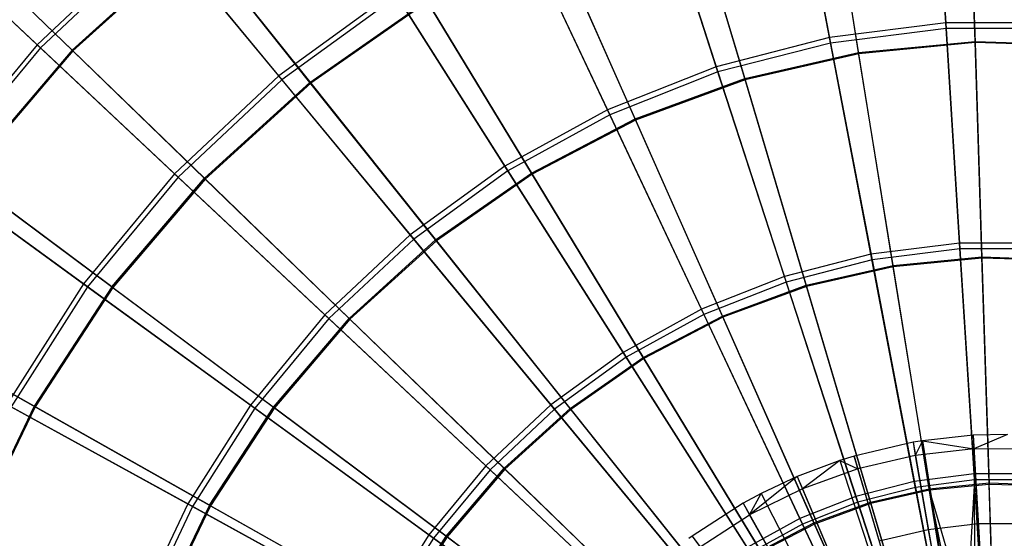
# Model space of a CAD drawing. Extents: x 0.2 to 40.1, y -6.7 to 6.7.
# Tile 137 of 256: x 11.747 to 13.394, y -2.713 to -1.845. Entities that reach past the tile are written whole.
import ezdxf

# ---------------------------------------------------------------- set-up
doc = ezdxf.new("R2010")
doc.units = 0
doc.header["$MEASUREMENT"] = 0
doc.layers.get('0').update_dxf_attribs({"color": 13, "linetype": 'CONTINUOUS'})

# ---------------------------------------------------------------- blocks, each defined once
blk = doc.blocks.new('SNOWBALL_XIV_PM3_STL')
at = {"color": 0}
for p, q in [((13.2957, -1.8509, 11.575), (13.274, -1.5066, 11.7848)), ((13.2957, -1.8509, 11.575), (13.274, -1.5066, 11.7848)), ((13.2746, -1.515, 16.9546), (13.2963, -1.8601, 17.1633)), ((13.2746, -1.515, 16.9546), (13.2963, -1.8601, 17.1633)), ((13.1015, -1.8755, 11.575), (13.0369, -1.5365, 11.7848)), ((13.1015, -1.8755, 11.575), (13.0369, -1.5365, 11.7848)), ((13.0385, -1.5448, 16.9546), (13.1033, -1.8845, 17.1633)), ((13.0385, -1.5448, 16.9546), (13.1033, -1.8845, 17.1633)), ((13.3447, -1.8819, 11.6209), (13.3339, -1.545, 11.8289)), ((13.3447, -1.8819, 11.6209), (13.3339, -1.545, 11.8289)), ((13.3339, -1.5469, 16.9105), (13.3447, -1.8839, 17.1182)), ((13.3339, -1.5469, 16.9105), (13.3447, -1.8839, 17.1182)), ((13.1501, -1.9006, 11.6209), (13.0964, -1.5679, 11.8289)), ((13.1501, -1.9006, 11.6209), (13.0964, -1.5679, 11.8289)), ((13.1505, -1.9026, 17.1182), (13.0967, -1.5698, 16.9105)), ((13.1505, -1.9026, 17.1182), (13.0967, -1.5698, 16.9105)), ((12.912, -1.9241, 11.575), (12.8054, -1.596, 11.7848)), ((12.912, -1.9241, 11.575), (12.8054, -1.596, 11.7848)), ((12.808, -1.604, 16.9546), (12.9148, -1.9329, 17.1633)), ((12.808, -1.604, 16.9546), (12.9148, -1.9329, 17.1633)), ((12.9596, -1.9441, 11.6209), (12.8637, -1.621, 11.8289)), ((12.9596, -1.9441, 11.6209), (12.8637, -1.621, 11.8289)), ((12.8643, -1.6228, 16.9105), (12.9602, -1.9461, 17.1182)), ((12.8643, -1.6228, 16.9105), (12.9602, -1.9461, 17.1182)), ((11.7761, -1.8873, 12.0371), (11.5716, -1.6953, 12.3277)), ((11.7761, -1.8873, 12.0371), (11.5716, -1.6953, 12.3277)), ((12.73, -1.9962, 11.575), (12.5831, -1.684, 11.7848)), ((12.73, -1.9962, 11.575), (12.5831, -1.684, 11.7848)), ((12.5867, -1.6916, 16.9546), (12.7339, -2.0045, 17.1633)), ((12.5867, -1.6916, 16.9546), (12.7339, -2.0045, 17.1633)), ((11.5765, -1.6999, 16.4137), (11.7817, -1.8926, 16.7033)), ((11.5765, -1.6999, 16.4137), (11.7817, -1.8926, 16.7033)), ((11.8347, -1.8965, 12.0779), (11.638, -1.7061, 12.364)), ((11.8347, -1.8965, 12.0779), (11.638, -1.7061, 12.364)), ((11.6391, -1.7071, 16.3757), (11.8359, -1.8977, 16.6617)), ((11.6391, -1.7071, 16.3757), (11.8359, -1.8977, 16.6617)), ((11.9792, -1.6966, 12.0371), (11.7761, -1.8873, 12.0371)), ((11.9792, -1.6966, 12.0371), (11.7761, -1.8873, 12.0371)), ((11.9841, -1.7025, 16.7033), (11.7817, -1.8926, 16.7033)), ((11.9841, -1.7025, 16.7033), (11.7817, -1.8926, 16.7033)), ((11.8347, -1.8965, 12.0779), (12.0405, -1.7096, 12.0779)), ((11.8347, -1.8965, 12.0779), (12.0405, -1.7096, 12.0779)), ((12.0416, -1.7109, 16.6617), (11.8359, -1.8977, 16.6617)), ((12.0416, -1.7109, 16.6617), (11.8359, -1.8977, 16.6617)), ((12.1803, -1.9396, 11.7848), (11.9792, -1.6966, 12.0371)), ((12.1803, -1.9396, 11.7848), (11.9792, -1.6966, 12.0371)), ((11.9841, -1.7025, 16.7033), (12.1857, -1.9461, 16.9546)), ((11.9841, -1.7025, 16.7033), (12.1857, -1.9461, 16.9546)), ((12.2325, -1.9503, 11.8289), (12.0405, -1.7096, 12.0779)), ((12.2325, -1.9503, 11.8289), (12.0405, -1.7096, 12.0779)), ((12.0416, -1.7109, 16.6617), (12.2337, -1.9518, 16.9105)), ((12.0416, -1.7109, 16.6617), (12.2337, -1.9518, 16.9105)), ((12.7762, -2.0116, 11.6209), (12.6398, -1.7034, 11.8289)), ((12.7762, -2.0116, 11.6209), (12.6398, -1.7034, 11.8289)), ((12.6405, -1.7052, 16.9105), (12.777, -2.0135, 17.1182)), ((12.6405, -1.7052, 16.9105), (12.777, -2.0135, 17.1182)), ((12.3736, -1.7991, 11.7848), (12.1803, -1.9396, 11.7848)), ((12.3736, -1.7991, 11.7848), (12.1803, -1.9396, 11.7848)), ((12.3782, -1.8063, 16.9546), (12.1857, -1.9461, 16.9546)), ((12.3782, -1.8063, 16.9546), (12.1857, -1.9461, 16.9546)), ((12.5585, -2.0905, 11.575), (12.3736, -1.7991, 11.7848)), ((12.5585, -2.0905, 11.575), (12.3736, -1.7991, 11.7848)), ((12.3782, -1.8063, 16.9546), (12.5635, -2.0982, 17.1633)), ((12.3782, -1.8063, 16.9546), (12.5635, -2.0982, 17.1633)), ((12.2325, -1.9503, 11.8289), (12.4282, -1.8138, 11.8289)), ((12.2325, -1.9503, 11.8289), (12.4282, -1.8138, 11.8289)), ((12.4292, -1.8154, 16.9105), (12.2337, -1.9518, 16.9105)), ((12.4292, -1.8154, 16.9105), (12.2337, -1.9518, 16.9105)), ((12.6029, -2.102, 11.6209), (12.4282, -1.8138, 11.8289)), ((12.6029, -2.102, 11.6209), (12.4282, -1.8138, 11.8289)), ((12.4292, -1.8154, 16.9105), (12.604, -2.1038, 17.1182)), ((12.4292, -1.8154, 16.9105), (12.604, -2.1038, 17.1182)), ((13.2957, -1.8509, 11.575), (13.1015, -1.8755, 11.575)), ((13.2957, -1.8509, 11.575), (13.1015, -1.8755, 11.575)), ((13.2963, -1.8601, 17.1633), (13.1033, -1.8845, 17.1633)), ((13.2963, -1.8601, 17.1633), (13.1033, -1.8845, 17.1633)), ((13.4914, -1.8509, 11.575), (13.2957, -1.8509, 11.575)), ((13.3189, -2.2193, 11.411), (13.2957, -1.8509, 11.575)), ((13.4914, -1.8509, 11.575), (13.2957, -1.8509, 11.575)), ((13.3189, -2.2193, 11.411), (13.2957, -1.8509, 11.575)), ((13.4908, -1.8601, 17.1633), (13.2963, -1.8601, 17.1633)), ((13.2963, -1.8601, 17.1633), (13.3195, -2.229, 17.3261)), ((13.2963, -1.8601, 17.1633), (13.3195, -2.229, 17.3261)), ((13.4908, -1.8601, 17.1633), (13.2963, -1.8601, 17.1633)), ((13.1015, -1.8755, 11.575), (12.912, -1.9241, 11.575)), ((13.1015, -1.8755, 11.575), (12.912, -1.9241, 11.575)), ((13.1707, -2.238, 11.411), (13.1015, -1.8755, 11.575)), ((13.1707, -2.238, 11.411), (13.1015, -1.8755, 11.575)), ((11.7761, -1.8873, 12.0371), (11.5985, -2.102, 12.0371)), ((11.7761, -1.8873, 12.0371), (11.5985, -2.102, 12.0371)), ((11.7817, -1.8926, 16.7033), (11.6047, -2.1065, 16.7033)), ((11.7817, -1.8926, 16.7033), (11.6047, -2.1065, 16.7033)), ((12.006, -2.1032, 11.7848), (11.7761, -1.8873, 12.0371)), ((12.006, -2.1032, 11.7848), (11.7761, -1.8873, 12.0371)), ((11.7817, -1.8926, 16.7033), (12.0122, -2.109, 16.9546)), ((11.7817, -1.8926, 16.7033), (12.0122, -2.109, 16.9546)), ((13.1033, -1.8845, 17.1633), (12.9148, -1.9329, 17.1633)), ((13.1033, -1.8845, 17.1633), (12.9148, -1.9329, 17.1633)), ((13.1033, -1.8845, 17.1633), (13.1725, -2.2475, 17.3261)), ((13.1033, -1.8845, 17.1633), (13.1725, -2.2475, 17.3261)), ((13.1501, -1.9006, 11.6209), (13.3447, -1.8819, 11.6209)), ((13.1501, -1.9006, 11.6209), (13.3447, -1.8819, 11.6209)), ((13.3447, -1.8839, 17.1182), (13.1505, -1.9026, 17.1182)), ((13.3447, -1.8839, 17.1182), (13.1505, -1.9026, 17.1182)), ((13.3562, -2.2424, 11.4574), (13.3447, -1.8819, 11.6209)), ((13.3447, -1.8819, 11.6209), (13.54, -1.8881, 11.6209)), ((13.3562, -2.2424, 11.4574), (13.3447, -1.8819, 11.6209)), ((13.3447, -1.8819, 11.6209), (13.54, -1.8881, 11.6209)), ((13.5398, -1.8902, 17.1182), (13.3447, -1.8839, 17.1182)), ((13.3447, -1.8839, 17.1182), (13.3563, -2.2445, 17.2814)), ((13.3447, -1.8839, 17.1182), (13.3563, -2.2445, 17.2814)), ((13.5398, -1.8902, 17.1182), (13.3447, -1.8839, 17.1182)), ((11.8347, -1.8965, 12.0779), (11.6544, -2.1083, 12.0779)), ((11.8347, -1.8965, 12.0779), (11.6544, -2.1083, 12.0779)), ((11.8359, -1.8977, 16.6617), (11.6558, -2.1093, 16.6617)), ((11.8359, -1.8977, 16.6617), (11.6558, -2.1093, 16.6617)), ((11.8347, -1.8965, 12.0779), (12.0559, -2.1107, 11.8289)), ((11.8347, -1.8965, 12.0779), (12.0559, -2.1107, 11.8289)), ((11.8359, -1.8977, 16.6617), (12.0572, -2.1121, 16.9105)), ((11.8359, -1.8977, 16.6617), (12.0572, -2.1121, 16.9105)), ((12.9596, -1.9441, 11.6209), (13.1501, -1.9006, 11.6209)), ((12.9596, -1.9441, 11.6209), (13.1501, -1.9006, 11.6209)), ((13.1505, -1.9026, 17.1182), (12.9602, -1.9461, 17.1182)), ((13.1505, -1.9026, 17.1182), (12.9602, -1.9461, 17.1182)), ((13.2077, -2.2567, 11.4574), (13.1501, -1.9006, 11.6209)), ((13.2077, -2.2567, 11.4574), (13.1501, -1.9006, 11.6209)), ((13.2081, -2.2588, 17.2814), (13.1505, -1.9026, 17.1182)), ((13.2081, -2.2588, 17.2814), (13.1505, -1.9026, 17.1182)), ((12.912, -1.9241, 11.575), (12.73, -1.9962, 11.575)), ((12.912, -1.9241, 11.575), (12.73, -1.9962, 11.575)), ((13.026, -2.2751, 11.411), (12.912, -1.9241, 11.575)), ((13.026, -2.2751, 11.411), (12.912, -1.9241, 11.575)), ((12.1803, -1.9396, 11.7848), (12.006, -2.1032, 11.7848)), ((12.1803, -1.9396, 11.7848), (12.006, -2.1032, 11.7848)), ((12.4002, -2.2055, 11.575), (12.1803, -1.9396, 11.7848)), ((12.4002, -2.2055, 11.575), (12.1803, -1.9396, 11.7848)), ((12.9148, -1.9329, 17.1633), (12.7339, -2.0045, 17.1633)), ((12.9148, -1.9329, 17.1633), (12.7339, -2.0045, 17.1633)), ((12.9148, -1.9329, 17.1633), (13.029, -2.2844, 17.3261)), ((12.9148, -1.9329, 17.1633), (13.029, -2.2844, 17.3261)), ((12.1857, -1.9461, 16.9546), (12.0122, -2.109, 16.9546)), ((12.1857, -1.9461, 16.9546), (12.0122, -2.109, 16.9546)), ((12.0559, -2.1107, 11.8289), (12.2325, -1.9503, 11.8289)), ((12.0559, -2.1107, 11.8289), (12.2325, -1.9503, 11.8289)), ((12.2337, -1.9518, 16.9105), (12.0572, -2.1121, 16.9105)), ((12.2337, -1.9518, 16.9105), (12.0572, -2.1121, 16.9105)), ((12.1857, -1.9461, 16.9546), (12.4061, -2.2126, 17.1633)), ((12.1857, -1.9461, 16.9546), (12.4061, -2.2126, 17.1633)), ((12.4426, -2.2138, 11.6209), (12.2325, -1.9503, 11.8289)), ((12.4426, -2.2138, 11.6209), (12.2325, -1.9503, 11.8289)), ((12.2337, -1.9518, 16.9105), (12.4439, -2.2154, 17.1182)), ((12.2337, -1.9518, 16.9105), (12.4439, -2.2154, 17.1182)), ((12.7762, -2.0116, 11.6209), (12.9596, -1.9441, 11.6209)), ((12.7762, -2.0116, 11.6209), (12.9596, -1.9441, 11.6209)), ((12.9602, -1.9461, 17.1182), (12.777, -2.0135, 17.1182)), ((12.9602, -1.9461, 17.1182), (12.777, -2.0135, 17.1182)), ((13.0622, -2.2899, 11.4574), (12.9596, -1.9441, 11.6209)), ((13.0622, -2.2899, 11.4574), (12.9596, -1.9441, 11.6209)), ((12.9602, -1.9461, 17.1182), (13.0629, -2.292, 17.2814)), ((12.9602, -1.9461, 17.1182), (13.0629, -2.292, 17.2814)), ((12.73, -1.9962, 11.575), (12.5585, -2.0905, 11.575)), ((12.73, -1.9962, 11.575), (12.5585, -2.0905, 11.575)), ((12.7339, -2.0045, 17.1633), (12.5635, -2.0982, 17.1633)), ((12.7339, -2.0045, 17.1633), (12.5635, -2.0982, 17.1633)), ((12.8872, -2.3301, 11.411), (12.73, -1.9962, 11.575)), ((12.8872, -2.3301, 11.411), (12.73, -1.9962, 11.575)), ((12.7339, -2.0045, 17.1633), (12.8913, -2.3389, 17.3261)), ((12.7339, -2.0045, 17.1633), (12.8913, -2.3389, 17.3261)), ((12.6029, -2.102, 11.6209), (12.7762, -2.0116, 11.6209)), ((12.6029, -2.102, 11.6209), (12.7762, -2.0116, 11.6209)), ((12.777, -2.0135, 17.1182), (12.604, -2.1038, 17.1182)), ((12.777, -2.0135, 17.1182), (12.604, -2.1038, 17.1182)), ((12.9222, -2.3415, 11.4574), (12.7762, -2.0116, 11.6209)), ((12.9222, -2.3415, 11.4574), (12.7762, -2.0116, 11.6209)), ((12.777, -2.0135, 17.1182), (12.9231, -2.3434, 17.2814)), ((12.777, -2.0135, 17.1182), (12.9231, -2.3434, 17.2814)), ((12.5585, -2.0905, 11.575), (12.4002, -2.2055, 11.575)), ((12.5585, -2.0905, 11.575), (12.4002, -2.2055, 11.575)), ((12.7563, -2.4021, 11.411), (12.5585, -2.0905, 11.575)), ((12.7563, -2.4021, 11.411), (12.5585, -2.0905, 11.575)), ((11.8536, -2.2874, 11.7848), (11.5985, -2.102, 12.0371)), ((11.8536, -2.2874, 11.7848), (11.5985, -2.102, 12.0371)), ((11.6047, -2.1065, 16.7033), (11.8605, -2.2924, 16.9546)), ((11.6047, -2.1065, 16.7033), (11.8605, -2.2924, 16.9546)), ((12.006, -2.1032, 11.7848), (11.8536, -2.2874, 11.7848)), ((12.006, -2.1032, 11.7848), (11.8536, -2.2874, 11.7848)), ((12.2576, -2.3395, 11.575), (12.006, -2.1032, 11.7848)), ((12.2576, -2.3395, 11.575), (12.006, -2.1032, 11.7848)), ((12.5635, -2.0982, 17.1633), (12.4061, -2.2126, 17.1633)), ((12.5635, -2.0982, 17.1633), (12.4061, -2.2126, 17.1633)), ((12.4426, -2.2138, 11.6209), (12.6029, -2.102, 11.6209)), ((12.4426, -2.2138, 11.6209), (12.6029, -2.102, 11.6209)), ((12.604, -2.1038, 17.1182), (12.4439, -2.2154, 17.1182)), ((12.604, -2.1038, 17.1182), (12.4439, -2.2154, 17.1182)), ((12.5635, -2.0982, 17.1633), (12.7615, -2.4103, 17.3261)), ((12.5635, -2.0982, 17.1633), (12.7615, -2.4103, 17.3261)), ((12.7899, -2.4105, 11.4574), (12.6029, -2.102, 11.6209)), ((12.7899, -2.4105, 11.4574), (12.6029, -2.102, 11.6209)), ((12.604, -2.1038, 17.1182), (12.791, -2.4123, 17.2814)), ((12.604, -2.1038, 17.1182), (12.791, -2.4123, 17.2814)), ((11.9012, -2.2924, 11.8289), (11.6544, -2.1083, 12.0779)), ((11.9012, -2.2924, 11.8289), (11.6544, -2.1083, 12.0779)), ((11.6558, -2.1093, 16.6617), (11.9027, -2.2936, 16.9105)), ((11.6558, -2.1093, 16.6617), (11.9027, -2.2936, 16.9105)), ((12.0122, -2.109, 16.9546), (11.8605, -2.2924, 16.9546)), ((12.0122, -2.109, 16.9546), (11.8605, -2.2924, 16.9546)), ((11.9012, -2.2924, 11.8289), (12.0559, -2.1107, 11.8289)), ((11.9012, -2.2924, 11.8289), (12.0559, -2.1107, 11.8289)), ((12.0572, -2.1121, 16.9105), (11.9027, -2.2936, 16.9105)), ((12.0572, -2.1121, 16.9105), (11.9027, -2.2936, 16.9105)), ((12.0122, -2.109, 16.9546), (12.2642, -2.3457, 17.1633)), ((12.0122, -2.109, 16.9546), (12.2642, -2.3457, 17.1633)), ((12.298, -2.3452, 11.6209), (12.0559, -2.1107, 11.8289)), ((12.298, -2.3452, 11.6209), (12.0559, -2.1107, 11.8289)), ((12.0572, -2.1121, 16.9105), (12.2994, -2.3466, 17.1182)), ((12.0572, -2.1121, 16.9105), (12.2994, -2.3466, 17.1182)), ((12.4002, -2.2055, 11.575), (12.2576, -2.3395, 11.575)), ((12.4002, -2.2055, 11.575), (12.2576, -2.3395, 11.575)), ((12.6355, -2.4899, 11.411), (12.4002, -2.2055, 11.575)), ((12.6355, -2.4899, 11.411), (12.4002, -2.2055, 11.575)), ((12.4061, -2.2126, 17.1633), (12.2642, -2.3457, 17.1633)), ((12.4061, -2.2126, 17.1633), (12.2642, -2.3457, 17.1633)), ((12.298, -2.3452, 11.6209), (12.4426, -2.2138, 11.6209)), ((12.298, -2.3452, 11.6209), (12.4426, -2.2138, 11.6209)), ((12.4439, -2.2154, 17.1182), (12.2994, -2.3466, 17.1182)), ((12.4439, -2.2154, 17.1182), (12.2994, -2.3466, 17.1182)), ((12.4061, -2.2126, 17.1633), (12.6417, -2.4973, 17.3261)), ((12.4061, -2.2126, 17.1633), (12.6417, -2.4973, 17.3261)), ((12.6675, -2.4958, 11.4574), (12.4426, -2.2138, 11.6209)), ((12.6675, -2.4958, 11.4574), (12.4426, -2.2138, 11.6209)), ((12.4439, -2.2154, 17.1182), (12.6689, -2.4975, 17.2814)), ((12.4439, -2.2154, 17.1182), (12.6689, -2.4975, 17.2814)), ((13.3189, -2.2193, 11.411), (13.1707, -2.238, 11.411)), ((13.3189, -2.2193, 11.411), (13.1707, -2.238, 11.411)), ((13.4682, -2.2193, 11.411), (13.3189, -2.2193, 11.411)), ((13.3432, -2.6055, 11.2955), (13.3189, -2.2193, 11.411)), ((13.3432, -2.6055, 11.2955), (13.3189, -2.2193, 11.411)), ((13.4682, -2.2193, 11.411), (13.3189, -2.2193, 11.411)), ((13.1707, -2.238, 11.411), (13.026, -2.2751, 11.411)), ((13.1707, -2.238, 11.411), (13.026, -2.2751, 11.411)), ((13.2432, -2.6182, 11.2955), (13.1707, -2.238, 11.411)), ((13.2432, -2.6182, 11.2955), (13.1707, -2.238, 11.411)), ((13.3195, -2.229, 17.3261), (13.1725, -2.2475, 17.3261)), ((13.3195, -2.229, 17.3261), (13.1725, -2.2475, 17.3261)), ((13.3195, -2.229, 17.3261), (13.3438, -2.6156, 17.4403)), ((13.4676, -2.229, 17.3261), (13.3195, -2.229, 17.3261)), ((13.3195, -2.229, 17.3261), (13.3438, -2.6156, 17.4403)), ((13.4676, -2.229, 17.3261), (13.3195, -2.229, 17.3261)), ((13.1725, -2.2475, 17.3261), (13.029, -2.2844, 17.3261)), ((13.1725, -2.2475, 17.3261), (13.029, -2.2844, 17.3261)), ((13.1725, -2.2475, 17.3261), (13.2451, -2.6281, 17.4403)), ((13.1725, -2.2475, 17.3261), (13.2451, -2.6281, 17.4403)), ((13.2077, -2.2567, 11.4574), (13.3562, -2.2424, 11.4574)), ((13.2077, -2.2567, 11.4574), (13.3562, -2.2424, 11.4574)), ((13.3563, -2.2445, 17.2814), (13.2081, -2.2588, 17.2814)), ((13.3563, -2.2445, 17.2814), (13.2081, -2.2588, 17.2814)), ((13.3684, -2.6207, 11.3411), (13.3562, -2.2424, 11.4574)), ((13.3562, -2.2424, 11.4574), (13.5054, -2.2472, 11.4574)), ((13.3562, -2.2424, 11.4574), (13.5054, -2.2472, 11.4574)), ((13.3684, -2.6207, 11.3411), (13.3562, -2.2424, 11.4574)), ((13.5052, -2.2493, 17.2814), (13.3563, -2.2445, 17.2814)), ((13.3563, -2.2445, 17.2814), (13.3684, -2.623, 17.3975)), ((13.5052, -2.2493, 17.2814), (13.3563, -2.2445, 17.2814)), ((13.3563, -2.2445, 17.2814), (13.3684, -2.623, 17.3975)), ((13.0622, -2.2899, 11.4574), (13.2077, -2.2567, 11.4574)), ((13.0622, -2.2899, 11.4574), (13.2077, -2.2567, 11.4574)), ((13.2081, -2.2588, 17.2814), (13.0629, -2.292, 17.2814)), ((13.2081, -2.2588, 17.2814), (13.0629, -2.292, 17.2814)), ((13.2681, -2.6304, 11.3411), (13.2077, -2.2567, 11.4574)), ((13.2681, -2.6304, 11.3411), (13.2077, -2.2567, 11.4574)), ((13.2685, -2.6326, 17.3975), (13.2081, -2.2588, 17.2814)), ((13.2685, -2.6326, 17.3975), (13.2081, -2.2588, 17.2814)), ((11.8536, -2.2874, 11.7848), (11.7256, -2.4892, 11.7848)), ((11.8536, -2.2874, 11.7848), (11.7256, -2.4892, 11.7848)), ((12.1328, -2.4902, 11.575), (11.8536, -2.2874, 11.7848)), ((12.1328, -2.4902, 11.575), (11.8536, -2.2874, 11.7848)), ((13.026, -2.2751, 11.411), (12.8872, -2.3301, 11.411)), ((13.026, -2.2751, 11.411), (12.8872, -2.3301, 11.411)), ((13.029, -2.2844, 17.3261), (12.8913, -2.3389, 17.3261)), ((13.029, -2.2844, 17.3261), (12.8913, -2.3389, 17.3261)), ((13.1456, -2.6432, 11.2955), (13.026, -2.2751, 11.411)), ((13.1456, -2.6432, 11.2955), (13.026, -2.2751, 11.411)), ((13.029, -2.2844, 17.3261), (13.1488, -2.6528, 17.4403)), ((13.029, -2.2844, 17.3261), (13.1488, -2.6528, 17.4403)), ((11.8605, -2.2924, 16.9546), (11.733, -2.4933, 16.9546)), ((11.8605, -2.2924, 16.9546), (11.733, -2.4933, 16.9546)), ((11.9012, -2.2924, 11.8289), (11.771, -2.4924, 11.8289)), ((11.9012, -2.2924, 11.8289), (11.771, -2.4924, 11.8289)), ((11.9027, -2.2936, 16.9105), (11.7727, -2.4933, 16.9105)), ((11.9027, -2.2936, 16.9105), (11.7727, -2.4933, 16.9105)), ((11.8605, -2.2924, 16.9546), (12.1402, -2.4956, 17.1633)), ((11.8605, -2.2924, 16.9546), (12.1402, -2.4956, 17.1633)), ((11.9012, -2.2924, 11.8289), (12.1713, -2.494, 11.6209)), ((11.9012, -2.2924, 11.8289), (12.1713, -2.494, 11.6209)), ((11.9027, -2.2936, 16.9105), (12.1729, -2.4952, 17.1182)), ((11.9027, -2.2936, 16.9105), (12.1729, -2.4952, 17.1182)), ((12.9222, -2.3415, 11.4574), (13.0622, -2.2899, 11.4574)), ((12.9222, -2.3415, 11.4574), (13.0622, -2.2899, 11.4574)), ((13.0629, -2.292, 17.2814), (12.9231, -2.3434, 17.2814)), ((13.0629, -2.292, 17.2814), (12.9231, -2.3434, 17.2814)), ((13.1699, -2.6528, 11.3411), (13.0622, -2.2899, 11.4574)), ((13.1699, -2.6528, 11.3411), (13.0622, -2.2899, 11.4574)), ((13.0629, -2.292, 17.2814), (13.1706, -2.655, 17.3975)), ((13.0629, -2.292, 17.2814), (13.1706, -2.655, 17.3975)), ((12.8872, -2.3301, 11.411), (12.7563, -2.4021, 11.411)), ((12.8872, -2.3301, 11.411), (12.7563, -2.4021, 11.411)), ((13.052, -2.6803, 11.2955), (12.8872, -2.3301, 11.411)), ((13.052, -2.6803, 11.2955), (12.8872, -2.3301, 11.411)), ((11.771, -2.4924, 11.8289), (11.5027, -2.3413, 12.0779)), ((11.771, -2.4924, 11.8289), (11.5027, -2.3413, 12.0779)), ((11.5042, -2.3422, 16.6617), (11.7727, -2.4933, 16.9105)), ((11.5042, -2.3422, 16.6617), (11.7727, -2.4933, 16.9105)), ((12.2576, -2.3395, 11.575), (12.1328, -2.4902, 11.575)), ((12.2576, -2.3395, 11.575), (12.1328, -2.4902, 11.575)), ((12.2642, -2.3457, 17.1633), (12.1402, -2.4956, 17.1633)), ((12.2642, -2.3457, 17.1633), (12.1402, -2.4956, 17.1633)), ((12.1713, -2.494, 11.6209), (12.298, -2.3452, 11.6209)), ((12.1713, -2.494, 11.6209), (12.298, -2.3452, 11.6209)), ((12.2994, -2.3466, 17.1182), (12.1729, -2.4952, 17.1182)), ((12.2994, -2.3466, 17.1182), (12.1729, -2.4952, 17.1182)), ((12.5266, -2.5921, 11.411), (12.2576, -2.3395, 11.575)), ((12.5266, -2.5921, 11.411), (12.2576, -2.3395, 11.575)), ((12.2642, -2.3457, 17.1633), (12.5337, -2.5987, 17.3261)), ((12.2642, -2.3457, 17.1633), (12.5337, -2.5987, 17.3261)), ((12.5571, -2.5961, 11.4574), (12.298, -2.3452, 11.6209)), ((12.5571, -2.5961, 11.4574), (12.298, -2.3452, 11.6209)), ((12.2994, -2.3466, 17.1182), (12.5586, -2.5976, 17.2814)), ((12.2994, -2.3466, 17.1182), (12.5586, -2.5976, 17.2814)), ((12.8913, -2.3389, 17.3261), (12.7615, -2.4103, 17.3261)), ((12.8913, -2.3389, 17.3261), (12.7615, -2.4103, 17.3261)), ((12.7899, -2.4105, 11.4574), (12.9222, -2.3415, 11.4574)), ((12.7899, -2.4105, 11.4574), (12.9222, -2.3415, 11.4574)), ((12.9231, -2.3434, 17.2814), (12.791, -2.4123, 17.2814)), ((12.9231, -2.3434, 17.2814), (12.791, -2.4123, 17.2814)), ((12.8913, -2.3389, 17.3261), (13.0563, -2.6894, 17.4403)), ((12.8913, -2.3389, 17.3261), (13.0563, -2.6894, 17.4403)), ((13.0754, -2.6876, 11.3411), (12.9222, -2.3415, 11.4574)), ((13.0754, -2.6876, 11.3411), (12.9222, -2.3415, 11.4574)), ((12.9231, -2.3434, 17.2814), (13.0763, -2.6896, 17.3975)), ((12.9231, -2.3434, 17.2814), (13.0763, -2.6896, 17.3975)), ((12.7563, -2.4021, 11.411), (12.6355, -2.4899, 11.411)), ((12.7563, -2.4021, 11.411), (12.6355, -2.4899, 11.411)), ((12.9637, -2.7289, 11.2955), (12.7563, -2.4021, 11.411)), ((12.9637, -2.7289, 11.2955), (12.7563, -2.4021, 11.411)), ((12.7615, -2.4103, 17.3261), (12.6417, -2.4973, 17.3261)), ((12.7615, -2.4103, 17.3261), (12.6417, -2.4973, 17.3261)), ((12.6675, -2.4958, 11.4574), (12.7899, -2.4105, 11.4574)), ((12.6675, -2.4958, 11.4574), (12.7899, -2.4105, 11.4574)), ((12.791, -2.4123, 17.2814), (12.6689, -2.4975, 17.2814)), ((12.791, -2.4123, 17.2814), (12.6689, -2.4975, 17.2814)), ((12.7615, -2.4103, 17.3261), (12.9691, -2.7374, 17.4403)), ((12.7615, -2.4103, 17.3261), (12.9691, -2.7374, 17.4403)), ((12.9862, -2.7342, 11.3411), (12.7899, -2.4105, 11.4574)), ((12.9862, -2.7342, 11.3411), (12.7899, -2.4105, 11.4574)), ((12.791, -2.4123, 17.2814), (12.9873, -2.7361, 17.3975)), ((12.791, -2.4123, 17.2814), (12.9873, -2.7361, 17.3975)), ((11.771, -2.4924, 11.8289), (11.6675, -2.7074, 11.8289)), ((11.771, -2.4924, 11.8289), (11.6675, -2.7074, 11.8289)), ((11.7727, -2.4933, 16.9105), (11.6692, -2.7081, 16.9105)), ((11.7727, -2.4933, 16.9105), (11.6692, -2.7081, 16.9105)), ((12.028, -2.6555, 11.575), (11.7256, -2.4892, 11.7848)), ((12.028, -2.6555, 11.575), (11.7256, -2.4892, 11.7848)), ((11.733, -2.4933, 16.9546), (12.036, -2.6599, 17.1633)), ((11.733, -2.4933, 16.9546), (12.036, -2.6599, 17.1633)), ((12.0647, -2.6578, 11.6209), (11.771, -2.4924, 11.8289)), ((12.0647, -2.6578, 11.6209), (11.771, -2.4924, 11.8289)), ((11.7727, -2.4933, 16.9105), (12.0664, -2.6588, 17.1182)), ((11.7727, -2.4933, 16.9105), (12.0664, -2.6588, 17.1182)), ((12.1328, -2.4902, 11.575), (12.028, -2.6555, 11.575)), ((12.1328, -2.4902, 11.575), (12.028, -2.6555, 11.575)), ((12.1402, -2.4956, 17.1633), (12.036, -2.6599, 17.1633)), ((12.1402, -2.4956, 17.1633), (12.036, -2.6599, 17.1633)), ((12.0647, -2.6578, 11.6209), (12.1713, -2.494, 11.6209)), ((12.0647, -2.6578, 11.6209), (12.1713, -2.494, 11.6209)), ((12.1729, -2.4952, 17.1182), (12.0664, -2.6588, 17.1182)), ((12.1729, -2.4952, 17.1182), (12.0664, -2.6588, 17.1182)), ((12.4314, -2.7072, 11.411), (12.1328, -2.4902, 11.575)), ((12.4314, -2.7072, 11.411), (12.1328, -2.4902, 11.575)), ((12.1402, -2.4956, 17.1633), (12.4393, -2.7129, 17.3261)), ((12.1402, -2.4956, 17.1633), (12.4393, -2.7129, 17.3261)), ((12.4604, -2.7098, 11.4574), (12.1713, -2.494, 11.6209)), ((12.4604, -2.7098, 11.4574), (12.1713, -2.494, 11.6209)), ((12.1729, -2.4952, 17.1182), (12.4621, -2.711, 17.2814)), ((12.1729, -2.4952, 17.1182), (12.4621, -2.711, 17.2814)), ((12.6355, -2.4899, 11.411), (12.5266, -2.5921, 11.411)), ((12.6355, -2.4899, 11.411), (12.5266, -2.5921, 11.411)), ((12.6417, -2.4973, 17.3261), (12.5337, -2.5987, 17.3261)), ((12.6417, -2.4973, 17.3261), (12.5337, -2.5987, 17.3261)), ((12.5571, -2.5961, 11.4574), (12.6675, -2.4958, 11.4574)), ((12.5571, -2.5961, 11.4574), (12.6675, -2.4958, 11.4574)), ((12.6689, -2.4975, 17.2814), (12.5586, -2.5976, 17.2814)), ((12.6689, -2.4975, 17.2814), (12.5586, -2.5976, 17.2814)), ((12.8822, -2.7881, 11.2955), (12.6355, -2.4899, 11.411)), ((12.8822, -2.7881, 11.2955), (12.6355, -2.4899, 11.411)), ((12.6417, -2.4973, 17.3261), (12.8886, -2.7958, 17.4403)), ((12.6417, -2.4973, 17.3261), (12.8886, -2.7958, 17.4403)), ((12.9036, -2.7918, 11.3411), (12.6675, -2.4958, 11.4574)), ((12.9036, -2.7918, 11.3411), (12.6675, -2.4958, 11.4574)), ((12.6689, -2.4975, 17.2814), (12.905, -2.7935, 17.3975)), ((12.6689, -2.4975, 17.2814), (12.905, -2.7935, 17.3975)), ((13.257, -2.55, 17.4189), (13.241, -2.5526, 17.4189)), ((13.257, -2.55, 17.4189), (13.241, -2.5526, 17.4189)), ((13.257, -2.55, 17.4189), (13.2449, -2.5747, 17.4294)), ((13.257, -2.55, 17.4189), (13.2449, -2.5747, 17.4294)), ((13.3415, -2.5409, 17.4189), (13.257, -2.55, 17.4189)), ((13.3415, -2.5409, 17.4189), (13.257, -2.55, 17.4189)), ((13.257, -2.55, 17.4189), (13.3428, -2.5633, 17.4294)), ((13.257, -2.55, 17.4189), (13.3428, -2.5633, 17.4294)), ((13.257, -2.55, 17.4189), (13.3659, -3.2482, 17.6355)), ((13.257, -2.55, 17.4189), (13.3659, -3.2482, 17.6355)), ((13.3992, -2.5394, 17.4189), (13.3415, -2.5409, 17.4189)), ((13.3992, -2.5394, 17.4189), (13.3415, -2.5409, 17.4189)), ((13.3415, -2.5409, 17.4189), (13.3428, -2.5633, 17.4294)), ((13.3415, -2.5409, 17.4189), (13.3428, -2.5633, 17.4294)), ((13.3415, -2.5409, 17.4189), (13.383, -3.2464, 17.6355)), ((13.3415, -2.5409, 17.4189), (13.383, -3.2464, 17.6355)), ((13.3992, -2.5394, 17.4189), (13.3428, -2.5633, 17.4294)), ((13.3992, -2.5394, 17.4189), (13.3428, -2.5633, 17.4294)), ((13.241, -2.5526, 17.4189), (13.1425, -2.5757, 17.4189)), ((13.241, -2.5526, 17.4189), (13.1425, -2.5757, 17.4189)), ((13.241, -2.5526, 17.4189), (13.2449, -2.5747, 17.4294)), ((13.241, -2.5526, 17.4189), (13.2449, -2.5747, 17.4294)), ((13.241, -2.5526, 17.4189), (13.3627, -3.2487, 17.6355)), ((13.241, -2.5526, 17.4189), (13.3627, -3.2487, 17.6355)), ((13.3428, -2.5633, 17.4294), (13.2449, -2.5747, 17.4294)), ((13.3428, -2.5633, 17.4294), (13.2449, -2.5747, 17.4294)), ((13.3428, -2.5633, 17.4294), (13.4414, -2.5632, 17.4294)), ((13.3428, -2.5633, 17.4294), (13.4414, -2.5632, 17.4294)), ((13.3428, -2.5633, 17.4294), (13.3502, -2.6892, 17.4835)), ((13.3428, -2.5633, 17.4294), (13.3502, -2.6892, 17.4835)), ((13.1184, -2.5832, 17.4189), (13.0473, -2.6098, 17.4189)), ((13.1184, -2.5832, 17.4189), (13.0473, -2.6098, 17.4189)), ((13.1184, -2.5832, 17.4189), (13.0561, -2.6305, 17.4294)), ((13.1184, -2.5832, 17.4189), (13.0561, -2.6305, 17.4294)), ((13.1425, -2.5757, 17.4189), (13.1184, -2.5832, 17.4189)), ((13.1425, -2.5757, 17.4189), (13.1184, -2.5832, 17.4189)), ((13.1184, -2.5832, 17.4189), (13.1489, -2.5972, 17.4294)), ((13.1184, -2.5832, 17.4189), (13.1489, -2.5972, 17.4294)), ((13.1184, -2.5832, 17.4189), (13.3379, -3.2549, 17.6355)), ((13.1184, -2.5832, 17.4189), (13.3379, -3.2549, 17.6355)), ((13.1425, -2.5757, 17.4189), (13.1489, -2.5972, 17.4294)), ((13.1425, -2.5757, 17.4189), (13.1489, -2.5972, 17.4294)), ((13.3428, -3.2534, 17.6355), (13.1425, -2.5757, 17.4189)), ((13.3428, -3.2534, 17.6355), (13.1425, -2.5757, 17.4189)), ((13.2449, -2.5747, 17.4294), (13.1489, -2.5972, 17.4294)), ((13.2449, -2.5747, 17.4294), (13.1489, -2.5972, 17.4294)), ((13.2449, -2.5747, 17.4294), (13.2666, -2.6989, 17.4835)), ((13.2449, -2.5747, 17.4294), (13.2666, -2.6989, 17.4835)), ((12.5266, -2.5921, 11.411), (12.4314, -2.7072, 11.411)), ((12.5266, -2.5921, 11.411), (12.4314, -2.7072, 11.411)), ((12.5337, -2.5987, 17.3261), (12.4393, -2.7129, 17.3261)), ((12.5337, -2.5987, 17.3261), (12.4393, -2.7129, 17.3261)), ((12.4604, -2.7098, 11.4574), (12.5571, -2.5961, 11.4574)), ((12.4604, -2.7098, 11.4574), (12.5571, -2.5961, 11.4574)), ((12.5586, -2.5976, 17.2814), (12.4621, -2.711, 17.2814)), ((12.5586, -2.5976, 17.2814), (12.4621, -2.711, 17.2814)), ((12.8087, -2.857, 11.2955), (12.5266, -2.5921, 11.411)), ((12.8087, -2.857, 11.2955), (12.5266, -2.5921, 11.411)), ((12.5337, -2.5987, 17.3261), (12.8161, -2.8639, 17.4403)), ((12.5337, -2.5987, 17.3261), (12.8161, -2.8639, 17.4403)), ((12.829, -2.8595, 11.3411), (12.5571, -2.5961, 11.4574)), ((12.829, -2.8595, 11.3411), (12.5571, -2.5961, 11.4574)), ((12.5586, -2.5976, 17.2814), (12.8306, -2.861, 17.3975)), ((12.5586, -2.5976, 17.2814), (12.8306, -2.861, 17.3975)), ((13.1489, -2.5972, 17.4294), (13.0561, -2.6305, 17.4294)), ((13.1489, -2.5972, 17.4294), (13.0561, -2.6305, 17.4294)), ((13.1489, -2.5972, 17.4294), (13.1846, -2.7181, 17.4835)), ((13.1489, -2.5972, 17.4294), (13.1846, -2.7181, 17.4835)), ((13.0473, -2.6098, 17.4189), (12.9677, -2.6742, 17.4294)), ((13.0473, -2.6098, 17.4189), (12.9677, -2.6742, 17.4294)), ((13.0473, -2.6098, 17.4189), (12.9869, -2.6382, 17.4189)), ((13.0473, -2.6098, 17.4189), (12.9869, -2.6382, 17.4189)), ((13.0473, -2.6098, 17.4189), (13.0561, -2.6305, 17.4294)), ((13.0473, -2.6098, 17.4189), (13.0561, -2.6305, 17.4294)), ((13.0473, -2.6098, 17.4189), (13.3235, -3.2603, 17.6355)), ((13.0473, -2.6098, 17.4189), (13.3235, -3.2603, 17.6355)), ((13.2432, -2.6182, 11.2955), (13.1456, -2.6432, 11.2955)), ((13.2432, -2.6182, 11.2955), (13.1456, -2.6432, 11.2955)), ((13.3432, -2.6055, 11.2955), (13.2432, -2.6182, 11.2955)), ((13.3432, -2.6055, 11.2955), (13.2432, -2.6182, 11.2955)), ((13.3179, -3.0097, 11.2305), (13.2432, -2.6182, 11.2955)), ((13.3179, -3.0097, 11.2305), (13.2432, -2.6182, 11.2955)), ((13.3438, -2.6156, 17.4403), (13.2451, -2.6281, 17.4403)), ((13.3438, -2.6156, 17.4403), (13.2451, -2.6281, 17.4403)), ((13.3438, -2.6156, 17.4403), (13.3198, -3.0198, 17.504)), ((13.3438, -2.6156, 17.4403), (13.3198, -3.0198, 17.504)), ((13.4439, -2.6055, 11.2955), (13.3432, -2.6055, 11.2955)), ((13.3682, -3.0034, 11.2305), (13.3432, -2.6055, 11.2955)), ((13.3682, -3.0034, 11.2305), (13.3432, -2.6055, 11.2955)), ((13.4439, -2.6055, 11.2955), (13.3432, -2.6055, 11.2955)), ((13.3461, -3.0157, 17.504), (13.3438, -2.6156, 17.4403)), ((13.3689, -3.0136, 17.504), (13.3438, -2.6156, 17.4403)), ((13.3461, -3.0157, 17.504), (13.3438, -2.6156, 17.4403)), ((13.4433, -2.6156, 17.4403), (13.3438, -2.6156, 17.4403)), ((13.3689, -3.0136, 17.504), (13.3438, -2.6156, 17.4403)), ((13.4433, -2.6156, 17.4403), (13.3438, -2.6156, 17.4403)), ((13.0561, -2.6305, 17.4294), (12.9677, -2.6742, 17.4294)), ((13.0561, -2.6305, 17.4294), (12.9677, -2.6742, 17.4294)), ((13.0561, -2.6305, 17.4294), (13.1054, -2.7465, 17.4835)), ((13.0561, -2.6305, 17.4294), (13.1054, -2.7465, 17.4835)), ((13.2451, -2.6281, 17.4403), (13.1488, -2.6528, 17.4403)), ((13.2451, -2.6281, 17.4403), (13.1488, -2.6528, 17.4403)), ((13.1699, -2.6528, 11.3411), (13.2681, -2.6304, 11.3411)), ((13.1699, -2.6528, 11.3411), (13.2681, -2.6304, 11.3411)), ((13.2685, -2.6326, 17.3975), (13.1706, -2.655, 17.3975)), ((13.2685, -2.6326, 17.3975), (13.1706, -2.655, 17.3975)), ((13.2451, -2.6281, 17.4403), (13.3198, -3.0198, 17.504)), ((13.2451, -2.6281, 17.4403), (13.3198, -3.0198, 17.504)), ((13.2681, -2.6304, 11.3411), (13.3684, -2.6207, 11.3411)), ((13.2681, -2.6304, 11.3411), (13.3684, -2.6207, 11.3411)), ((13.3304, -3.0156, 11.2737), (13.2681, -2.6304, 11.3411)), ((13.3304, -3.0156, 11.2737), (13.2681, -2.6304, 11.3411)), ((13.3684, -2.623, 17.3975), (13.2685, -2.6326, 17.3975)), ((13.3684, -2.623, 17.3975), (13.2685, -2.6326, 17.3975)), ((13.3461, -3.0157, 17.4646), (13.2685, -2.6326, 17.3975)), ((13.2685, -2.6326, 17.3975), (13.3308, -3.0179, 17.4646)), ((13.3809, -3.0131, 17.4646), (13.2685, -2.6326, 17.3975)), ((13.3461, -3.0157, 17.4646), (13.2685, -2.6326, 17.3975)), ((13.2685, -2.6326, 17.3975), (13.3308, -3.0179, 17.4646)), ((13.3809, -3.0131, 17.4646), (13.2685, -2.6326, 17.3975)), ((13.3684, -2.6207, 11.3411), (13.469, -2.624, 11.3411)), ((13.3809, -3.0108, 11.2737), (13.3684, -2.6207, 11.3411)), ((13.3684, -2.6207, 11.3411), (13.469, -2.624, 11.3411)), ((13.3809, -3.0108, 11.2737), (13.3684, -2.6207, 11.3411)), ((13.3809, -3.0131, 17.4646), (13.3684, -2.623, 17.3975)), ((13.4688, -2.6262, 17.3975), (13.3684, -2.623, 17.3975)), ((13.4688, -2.6262, 17.3975), (13.3684, -2.623, 17.3975)), ((13.3809, -3.0131, 17.4646), (13.3684, -2.623, 17.3975)), ((12.9869, -2.6382, 17.4189), (12.9567, -2.6546, 17.4189)), ((12.9869, -2.6382, 17.4189), (12.9567, -2.6546, 17.4189)), ((12.9677, -2.6742, 17.4294), (12.9869, -2.6382, 17.4189)), ((12.9677, -2.6742, 17.4294), (12.9869, -2.6382, 17.4189)), ((12.9869, -2.6382, 17.4189), (13.3113, -3.2661, 17.6355)), ((12.9869, -2.6382, 17.4189), (13.3113, -3.2661, 17.6355)), ((13.1456, -2.6432, 11.2955), (13.052, -2.6803, 11.2955)), ((13.1456, -2.6432, 11.2955), (13.052, -2.6803, 11.2955)), ((13.2688, -3.0223, 11.2305), (13.1456, -2.6432, 11.2955)), ((13.2688, -3.0223, 11.2305), (13.1456, -2.6432, 11.2955)), ((12.028, -2.6555, 11.575), (11.9446, -2.8326, 11.575)), ((12.028, -2.6555, 11.575), (11.9446, -2.8326, 11.575)), ((12.036, -2.6599, 17.1633), (11.9532, -2.8359, 17.1633)), ((12.036, -2.6599, 17.1633), (11.9532, -2.8359, 17.1633)), ((12.0647, -2.6578, 11.6209), (11.9799, -2.8339, 11.6209)), ((12.0647, -2.6578, 11.6209), (11.9799, -2.8339, 11.6209)), ((12.0664, -2.6588, 17.1182), (11.9818, -2.8347, 17.1182)), ((12.0664, -2.6588, 17.1182), (11.9818, -2.8347, 17.1182)), ((12.3514, -2.8333, 11.411), (12.028, -2.6555, 11.575)), ((12.3514, -2.8333, 11.411), (12.028, -2.6555, 11.575)), ((12.036, -2.6599, 17.1633), (12.3599, -2.838, 17.3261)), ((12.036, -2.6599, 17.1633), (12.3599, -2.838, 17.3261)), ((12.0647, -2.6578, 11.6209), (12.379, -2.8348, 11.4574)), ((12.0647, -2.6578, 11.6209), (12.379, -2.8348, 11.4574)), ((12.0664, -2.6588, 17.1182), (12.3808, -2.8359, 17.2814)), ((12.0664, -2.6588, 17.1182), (12.3808, -2.8359, 17.2814)), ((12.9567, -2.6546, 17.4189), (12.8717, -2.7094, 17.4189)), ((12.9567, -2.6546, 17.4189), (12.8717, -2.7094, 17.4189)), ((12.9567, -2.6546, 17.4189), (12.9677, -2.6742, 17.4294)), ((12.9567, -2.6546, 17.4189), (12.9677, -2.6742, 17.4294)), ((12.9567, -2.6546, 17.4189), (13.3052, -3.2694, 17.6355)), ((12.9567, -2.6546, 17.4189), (13.3052, -3.2694, 17.6355)), ((13.1488, -2.6528, 17.4403), (13.0563, -2.6894, 17.4403)), ((13.1488, -2.6528, 17.4403), (13.0563, -2.6894, 17.4403)), ((13.0754, -2.6876, 11.3411), (13.1699, -2.6528, 11.3411)), ((13.0754, -2.6876, 11.3411), (13.1699, -2.6528, 11.3411)), ((13.1706, -2.655, 17.3975), (13.0763, -2.6896, 17.3975)), ((13.1706, -2.655, 17.3975), (13.0763, -2.6896, 17.3975)), ((13.1488, -2.6528, 17.4403), (13.272, -3.0321, 17.504)), ((13.1488, -2.6528, 17.4403), (13.272, -3.0321, 17.504)), ((13.281, -3.0269, 11.2737), (13.1699, -2.6528, 11.3411)), ((13.281, -3.0269, 11.2737), (13.1699, -2.6528, 11.3411)), ((13.1706, -2.655, 17.3975), (13.2816, -3.0291, 17.4646)), ((13.1706, -2.655, 17.3975), (13.2816, -3.0291, 17.4646)), ((12.8849, -2.7276, 17.4294), (12.9677, -2.6742, 17.4294)), ((12.8849, -2.7276, 17.4294), (12.9677, -2.6742, 17.4294)), ((13.052, -2.6803, 11.2955), (12.9637, -2.7289, 11.2955)), ((13.052, -2.6803, 11.2955), (12.9637, -2.7289, 11.2955)), ((13.0299, -2.7838, 17.4835), (12.9677, -2.6742, 17.4294)), ((13.0299, -2.7838, 17.4835), (12.9677, -2.6742, 17.4294)), ((13.2217, -3.041, 11.2305), (13.052, -2.6803, 11.2955)), ((13.2217, -3.041, 11.2305), (13.052, -2.6803, 11.2955)), ((13.0563, -2.6894, 17.4403), (12.9691, -2.7374, 17.4403)), ((13.0563, -2.6894, 17.4403), (12.9691, -2.7374, 17.4403)), ((12.9862, -2.7342, 11.3411), (13.0754, -2.6876, 11.3411)), ((12.9862, -2.7342, 11.3411), (13.0754, -2.6876, 11.3411)), ((13.0763, -2.6896, 17.3975), (12.9873, -2.7361, 17.3975)), ((13.0763, -2.6896, 17.3975), (12.9873, -2.7361, 17.3975)), ((13.0563, -2.6894, 17.4403), (13.2261, -3.0503, 17.504)), ((13.0563, -2.6894, 17.4403), (13.2261, -3.0503, 17.504)), ((13.2334, -3.0444, 11.2737), (13.0754, -2.6876, 11.3411)), ((13.2334, -3.0444, 11.2737), (13.0754, -2.6876, 11.3411)), ((13.0763, -2.6896, 17.3975), (13.2343, -3.0465, 17.4646)), ((13.0763, -2.6896, 17.3975), (13.2343, -3.0465, 17.4646)), ((13.2666, -2.6989, 17.4835), (13.1846, -2.7181, 17.4835)), ((13.2666, -2.6989, 17.4835), (13.1846, -2.7181, 17.4835)), ((13.3502, -2.6892, 17.4835), (13.2666, -2.6989, 17.4835)), ((13.3502, -2.6892, 17.4835), (13.2666, -2.6989, 17.4835)), ((13.2666, -2.6989, 17.4835), (13.2899, -2.8322, 17.533)), ((13.2666, -2.6989, 17.4835), (13.2899, -2.8322, 17.533)), ((13.4344, -2.689, 17.4835), (13.3502, -2.6892, 17.4835)), ((13.4344, -2.689, 17.4835), (13.3502, -2.6892, 17.4835)), ((13.3502, -2.6892, 17.4835), (13.3582, -2.8242, 17.533)), ((13.3502, -2.6892, 17.4835), (13.3582, -2.8242, 17.533)), ((12.4314, -2.7072, 11.411), (12.3514, -2.8333, 11.411)), ((12.4314, -2.7072, 11.411), (12.3514, -2.8333, 11.411)), ((12.4393, -2.7129, 17.3261), (12.3599, -2.838, 17.3261)), ((12.4393, -2.7129, 17.3261), (12.3599, -2.838, 17.3261)), ((12.379, -2.8348, 11.4574), (12.4604, -2.7098, 11.4574)), ((12.379, -2.8348, 11.4574), (12.4604, -2.7098, 11.4574)), ((12.4621, -2.711, 17.2814), (12.3808, -2.8359, 17.2814)), ((12.4621, -2.711, 17.2814), (12.3808, -2.8359, 17.2814)), ((12.7445, -2.9347, 11.2955), (12.4314, -2.7072, 11.411)), ((12.7445, -2.9347, 11.2955), (12.4314, -2.7072, 11.411)), ((12.4393, -2.7129, 17.3261), (12.7527, -2.9406, 17.4403)), ((12.4393, -2.7129, 17.3261), (12.7527, -2.9406, 17.4403)), ((12.7637, -2.9362, 11.3411), (12.4604, -2.7098, 11.4574)), ((12.7637, -2.9362, 11.3411), (12.4604, -2.7098, 11.4574)), ((12.4621, -2.711, 17.2814), (12.7655, -2.9375, 17.3975)), ((12.4621, -2.711, 17.2814), (12.7655, -2.9375, 17.3975)), ((12.8717, -2.7094, 17.4189), (12.8659, -2.7137, 17.4189)), ((12.8717, -2.7094, 17.4189), (12.8659, -2.7137, 17.4189)), ((12.8717, -2.7094, 17.4189), (12.8849, -2.7276, 17.4294)), ((12.8717, -2.7094, 17.4189), (12.8849, -2.7276, 17.4294)), ((12.8717, -2.7094, 17.4189), (13.288, -3.2805, 17.6355)), ((12.8717, -2.7094, 17.4189), (13.288, -3.2805, 17.6355))]:
    blk.add_line(p, q, dxfattribs=at)
blk = doc.blocks.new('GRUPUJ_1')
at = {"color": 0}
blk.add_blockref('SNOWBALL_XIV_PM3_STL', (-0.2062, 6.6596, -0.5119), dxfattribs=at)

msp = doc.modelspace()

# ---------------------------------------------------------------- block references
at = {"color": 0}
msp.add_blockref('GRUPUJ_1', (0.2062, -6.6596, 0.5119), dxfattribs=at)

doc.saveas('drawing.dxf')
